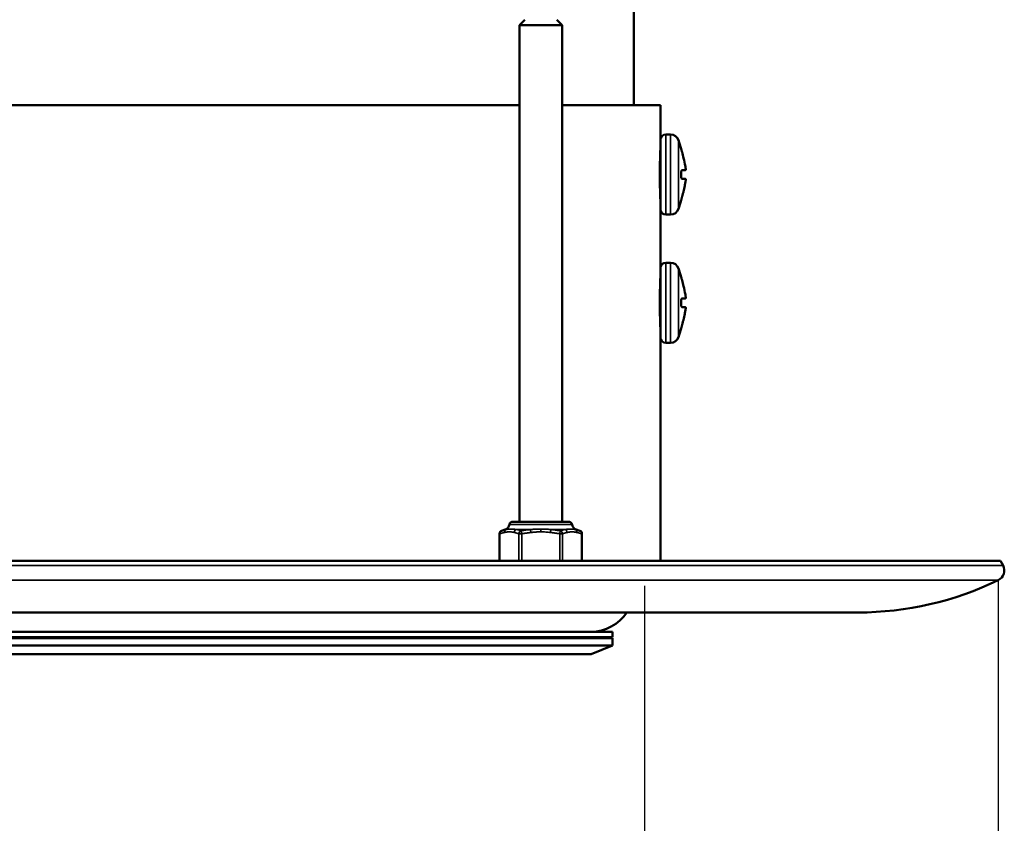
# Model space of a CAD drawing. Header units: millimetres. Extents: x 38 to 2514, y 38 to 1622.
# Tile 120 of 256: x 1075 to 1167, y 646 to 721. Entities that reach past the tile are written whole.
import ezdxf

# ---------------------------------------------------------------- set-up
doc = ezdxf.new("R2010")
doc.units = ezdxf.units.MM
doc.header["$LTSCALE"] = 7.692308
for name, color, linetype, lineweight in [('Dimension (ISO)', 7, 'Continuous', 25), ('Visible (ISO)', 7, 'Continuous', 50), ('Visible Narrow (ISO)', 7, 'Continuous', 35)]:
    doc.layers.add(name, color=color, linetype=linetype, lineweight=lineweight)
doc.styles.add('Note Text (ANSI)', font='tahoma.ttf')
doc.dimstyles.new('Default (ISO)', dxfattribs={"dimscale": 7.692308, "dimtxt": 1, "dimasz": 2.5, "dimexe": 3.175, "dimexo": 0, "dimgap": 0.762, "dimtad": 1, "dimrnd": 1e-08, "dimzin": 0, "dimdsep": 46, "dimtxsty": 'Note Text (ANSI)', "dimcen": 0.09, "dimdle": 10, "dimclrd": 1, "dimclre": 1, "dimclrt": 1, "dimazin": 0, "dimtfac": 3.5052, "dimtmove": 0, "dimatfit": 3, "dimfxl": 1, "dimtolj": 1, "dimtzin": 0, "dimlwd": -1, "dimlwe": -1, "dimarcsym": 0})

# ---------------------------------------------------------------- blocks, each defined once
blk = doc.blocks.new('*D4')
at = {"layer": 'Defpoints', "color": 0, "transparency": 16777216}
for p in [(1016.115, 667.993), (1133.115, 667.993), (1133.115, 598.409)]:
    blk.add_point(p, dxfattribs=at)
at = {"layer": 'Dimension (ISO)', "color": 1, "transparency": 16777216}
for p, q in [((1016.115, 667.993), (1016.115, 573.986)), ((1133.115, 667.993), (1133.115, 573.986)), ((1035.346, 598.409), (1113.885, 598.409))]:
    blk.add_line(p, q, dxfattribs=at)
for points in [[(1035.346, 601.615), (1035.346, 595.204), (1016.115, 598.409)], [(1113.885, 601.615), (1113.885, 595.204), (1133.115, 598.409)]]:
    blk.add_solid(points, dxfattribs=at)
at = {"layer": 'Dimension (ISO)', "color": 1, "transparency": 16777216, "insert": (1024.38, 614.334), "char_height": 7.69231, "attachment_point": 1, "style": 'Note Text (ANSI)'}
blk.add_mtext('\\A1;117.00 mm [4.606 in]', dxfattribs=at)
blk = doc.blocks.new('*D11')
at = {"layer": 'Defpoints', "color": 0, "transparency": 16777216}
for p in [(982.975, 668.524), (1166.256, 668.524), (1166.256, 547.189)]:
    blk.add_point(p, dxfattribs=at)
at = {"layer": 'Dimension (ISO)', "color": 1, "transparency": 16777216}
for p, q in [((982.975, 668.524), (982.975, 522.766)), ((1166.256, 668.524), (1166.256, 522.766)), ((1002.206, 547.189), (1147.025, 547.189))]:
    blk.add_line(p, q, dxfattribs=at)
for points in [[(1002.206, 550.394), (1002.206, 543.984), (982.975, 547.189)], [(1147.025, 550.394), (1147.025, 543.984), (1166.256, 547.189)]]:
    blk.add_solid(points, dxfattribs=at)
at = {"layer": 'Dimension (ISO)', "color": 1, "transparency": 16777216, "insert": (1024.38, 563.114), "char_height": 7.69231, "attachment_point": 1, "style": 'Note Text (ANSI)'}
blk.add_mtext('\\A1;183.28 mm [7.216 in]', dxfattribs=at)

msp = doc.modelspace()

# ---------------------------------------------------------------- linework, layer by layer
at = {"layer": 'Visible (ISO)'}
for p, q in [((1132.1154, 712.9927), (1132.1154, 757.0427)), ((1121.9058, 720.9927), (1121.4058, 720.4927)), ((1121.4058, 720.4927), (1125.4058, 720.4927)), ((1121.4058, 720.4927), (1121.4058, 673.9927)), ((1124.9058, 720.9927), (1125.4058, 720.4927)), ((1125.4058, 720.4927), (1125.4058, 673.9927)), ((1027.825, 712.9927), (1121.4058, 712.9927)), ((1125.4058, 712.9927), (1134.6154, 712.9927)), ((1134.6154, 709.7427), (1134.6154, 712.9927)), ((1135.1154, 710.2427), (1135.5519, 710.2427)), ((1134.6154, 709.7427), (1134.6154, 703.2427)), ((1134.6154, 708.4927), (1134.5966, 708.4927)), ((1136.5648, 708.8927), (1136.566, 708.8927)), ((1134.6154, 706.4927), (1134.5633, 706.4927)), ((1136.9581, 706.8927), (1136.6303, 706.8927)), ((1136.6303, 706.0927), (1136.9581, 706.0927)), ((1134.6154, 704.4927), (1134.5966, 704.4927)), ((1136.566, 704.0927), (1136.5648, 704.0927)), ((1134.6154, 697.7427), (1134.6154, 703.2427)), ((1135.1154, 702.7427), (1135.5519, 702.7427)), ((1135.1154, 698.2427), (1135.5519, 698.2427)), ((1134.6154, 697.7427), (1134.6154, 691.2427)), ((1134.6154, 696.4927), (1134.5966, 696.4927)), ((1136.5648, 696.8927), (1136.566, 696.8927)), ((1134.6154, 694.4927), (1134.5633, 694.4927)), ((1136.9581, 694.8927), (1136.6303, 694.8927)), ((1136.6303, 694.0927), (1136.9581, 694.0927)), ((1134.6154, 692.4927), (1134.5966, 692.4927)), ((1136.566, 692.0927), (1136.5648, 692.0927)), ((1134.6154, 670.3177), (1134.6154, 691.2427)), ((1135.1154, 690.7427), (1135.5519, 690.7427)), ((1120.0832, 673.2625), (1119.7421, 673.1401)), ((1126.0412, 673.9927), (1120.7703, 673.9927)), ((1126.7283, 673.2625), (1127.0694, 673.1401)), ((1119.5435, 672.8577), (1119.5435, 670.3177)), ((1127.268, 672.8577), (1127.268, 670.3177)), ((1166.4746, 670.3177), (982.7561, 670.3177)), ((1166.4746, 670.3177), (1166.7009, 669.8913)), ((996.1154, 665.4927), (1153.1154, 665.4927)), ((1130.1154, 663.6927), (1019.1154, 663.6927)), ((1130.1154, 663.1927), (1019.1154, 663.1927)), ((1019.1154, 663.0927), (1130.1154, 663.0927)), ((1076.1154, 663.0927), (1076.1154, 663.1927)), ((1119.1154, 663.1927), (1119.1154, 663.0927)), ((1123.1154, 663.0927), (1123.1154, 663.1927)), ((1126.1154, 663.0927), (1126.1154, 663.1927)), ((1130.1154, 663.1927), (1130.1154, 663.6927)), ((1130.1154, 663.0927), (1130.1154, 662.3927)), ((1019.1154, 662.3927), (1130.1154, 662.3927)), ((1128.1154, 661.5927), (1130.1154, 662.3927)), ((1021.1154, 661.5927), (1128.1154, 661.5927))]:
    msp.add_line(p, q, dxfattribs=at)
for centre, radius, start, end in [((1135.1154, 709.7427), 0.5, 90, 180), ((1135.5519, 709.4427), 0.8, 18.851825, 90), ((1117.3819, 703.2388), 20, 16.421234, 18.851825), ((1128.3362, 706.4927), 8.218, 359.302784, 0.697216), ((1117.3819, 709.7467), 20, 341.148175, 343.578766), ((1135.1154, 703.2427), 0.5, 180, 270), ((1135.5519, 703.5427), 0.8, 270, 341.148175), ((1135.1154, 697.7427), 0.5, 90, 180), ((1135.5519, 697.4427), 0.8, 18.851825, 90), ((1117.3819, 691.2388), 20, 16.421234, 18.851825), ((1128.3362, 694.4927), 8.218, 359.302784, 0.697216), ((1117.3819, 697.7467), 20, 341.148175, 343.578766), ((1135.1154, 691.2427), 0.5, 180, 270), ((1135.5519, 691.5427), 0.8, 270, 341.148175), ((1119.8435, 672.8577), 0.3, 109.749998, 180), ((1119.8805, 673.8273), 0.6, 289.75, 351.402711), ((1120.7703, 673.6927), 0.3, 90, 171.402711), ((1126.0412, 673.6927), 0.3, 8.597289, 90), ((1126.931, 673.8273), 0.6, 188.597289, 250.25), ((1126.968, 672.8577), 0.3, 0, 70.250002), ((1165.8176, 669.4225), 1, 295.976778, 27.952887), ((1153.1154, 695.4927), 30, 270, 295.976778), ((1128.1154, 667.6927), 4, 270, 326.632987)]:
    msp.add_arc(centre, radius, start, end, dxfattribs=at)
for points, knots in [([(1134.5633, 706.4927), (1134.5633, 706.8067), (1134.566, 707.1415), (1134.5758, 707.7574), (1134.5828, 708.0385), (1134.5959, 708.4824), (1134.6028, 708.6748), (1134.6127, 708.93), (1134.6154, 708.9927), (1134.6154, 708.9927)], [-0.75346694, -0.75346694, -0.75346694, -0.75346694, -0.65928357, -0.65928357, -0.56510019, -0.56510019, -0.47091683, -0.47091683, -0.37673347, -0.37673347, -0.37673347, -0.37673347]), ([(1136.5648, 708.8927), (1136.5646, 708.8927), (1136.5646, 708.8914), (1136.565, 708.8887), (1136.5651, 708.8881), (1136.5652, 708.8875), (1136.5654, 708.8868), (1136.566, 708.8829), (1136.5672, 708.877), (1136.5689, 708.8693), (1136.5701, 708.8639), (1136.5715, 708.8574), (1136.5732, 708.8502), (1136.5739, 708.8473), (1136.5746, 708.8442), (1136.5753, 708.8411), (1136.5779, 708.83), (1136.5809, 708.8174), (1136.5843, 708.8035), (1136.5875, 708.7902), (1136.5911, 708.7759), (1136.595, 708.7606), (1136.5992, 708.7436), (1136.6039, 708.7255), (1136.6088, 708.7066), (1136.6134, 708.6887), (1136.6183, 708.67), (1136.6234, 708.6509), (1136.6285, 708.6318), (1136.6338, 708.6123), (1136.6392, 708.5927)], [0, 0, 0, 0, 0.1029638, 0.1029638, 0.1029638, 0.125, 0.125, 0.125, 0.25, 0.25, 0.25, 0.3394231, 0.3394231, 0.3394231, 0.375, 0.375, 0.375, 0.5, 0.5, 0.5, 0.6184514, 0.6184514, 0.6184514, 0.75, 0.75, 0.75, 0.875, 0.875, 0.875, 1, 1, 1, 1]), ([(1136.6392, 708.5927), (1136.6897, 708.4089), (1136.737, 708.2255), (1136.8443, 707.7808), (1136.9011, 707.5209), (1136.9527, 707.2397), (1136.957, 707.2162), (1136.9611, 707.1927)], [-5.52238549, -5.52238549, -5.52238549, -5.52238549, -5.46848592, -5.46848592, -5.39104367, -5.39104367, -5.38397138, -5.38397138, -5.38397138, -5.38397138]), ([(1134.6154, 706.4927), (1134.6099, 706.5797), (1134.6044, 706.6661), (1134.5934, 706.8376), (1134.5879, 706.9224), (1134.5775, 707.08), (1134.5726, 707.1529), (1134.5677, 707.2242)], [-0.31501891, -0.31501891, -0.31501891, -0.31501891, -0.28901803, -0.28901803, -0.263052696, -0.263052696, -0.239991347, -0.239991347, -0.239991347, -0.239991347]), ([(1136.9611, 707.1927), (1136.9631, 707.1814), (1136.965, 707.1701), (1136.9668, 707.1588), (1136.9686, 707.1475), (1136.9703, 707.1364), (1136.9719, 707.1253), (1136.9734, 707.1142), (1136.9748, 707.1032), (1136.9761, 707.0923), (1136.9774, 707.0814), (1136.9786, 707.0706), (1136.9796, 707.0599), (1136.9806, 707.0492), (1136.9814, 707.0386), (1136.982, 707.0282), (1136.9826, 707.0177), (1136.9831, 707.0075), (1136.9833, 706.9975), (1136.9834, 706.9876), (1136.9834, 706.978), (1136.983, 706.9687), (1136.9828, 706.9615), (1136.9823, 706.9545), (1136.9817, 706.9479), (1136.9815, 706.9462), (1136.9814, 706.9445), (1136.9812, 706.9428), (1136.9804, 706.9361), (1136.9794, 706.93), (1136.9782, 706.9245), (1136.978, 706.9234), (1136.9778, 706.9224), (1136.9775, 706.9214), (1136.9761, 706.9151), (1136.9743, 706.9098), (1136.9723, 706.9055), (1136.9703, 706.9013), (1136.9681, 706.8981), (1136.9657, 706.8959), (1136.9634, 706.8938), (1136.9608, 706.8927), (1136.9581, 706.8927)], [0, 0, 0, 0, 0.0833333, 0.0833333, 0.0833333, 0.1666667, 0.1666667, 0.1666667, 0.25, 0.25, 0.25, 0.3333333, 0.3333333, 0.3333333, 0.4166667, 0.4166667, 0.4166667, 0.5, 0.5, 0.5, 0.5833333, 0.5833333, 0.5833333, 0.6492039, 0.6492039, 0.6492039, 0.6666667, 0.6666667, 0.6666667, 0.7365173, 0.7365173, 0.7365173, 0.75, 0.75, 0.75, 0.8333333, 0.8333333, 0.8333333, 0.9166667, 0.9166667, 0.9166667, 1, 1, 1, 1]), ([(1134.6154, 703.9927), (1134.6154, 703.9927), (1134.6127, 704.0555), (1134.6028, 704.3106), (1134.5959, 704.503), (1134.5828, 704.9469), (1134.5758, 705.228), (1134.566, 705.8439), (1134.5633, 706.1788), (1134.5633, 706.4927)], [0.37673347, 0.37673347, 0.37673347, 0.37673347, 0.47091683, 0.47091683, 0.56510019, 0.56510019, 0.65928357, 0.65928357, 0.75346694, 0.75346694, 0.75346694, 0.75346694]), ([(1136.5536, 706.3927), (1136.5534, 706.3766), (1136.5536, 706.3606), (1136.554, 706.3449), (1136.5541, 706.341), (1136.5543, 706.3371), (1136.5544, 706.3333), (1136.5552, 706.3138), (1136.5565, 706.2949), (1136.5583, 706.2766), (1136.5595, 706.2639), (1136.561, 706.2515), (1136.5627, 706.2397), (1136.5634, 706.2345), (1136.5642, 706.2294), (1136.5651, 706.2244), (1136.5678, 706.2081), (1136.5709, 706.1929), (1136.5744, 706.1792), (1136.5777, 706.1662), (1136.5814, 706.1544), (1136.5854, 706.1441), (1136.5897, 706.1326), (1136.5945, 706.1229), (1136.5995, 706.1152), (1136.6042, 706.1078), (1136.6092, 706.1022), (1136.6144, 706.0984), (1136.6196, 706.0946), (1136.6249, 706.0927), (1136.6303, 706.0927)], [0, 0, 0, 0, 0.1003273, 0.1003273, 0.1003273, 0.125, 0.125, 0.125, 0.25, 0.25, 0.25, 0.3369344, 0.3369344, 0.3369344, 0.375, 0.375, 0.375, 0.5, 0.5, 0.5, 0.6183795, 0.6183795, 0.6183795, 0.75, 0.75, 0.75, 0.875, 0.875, 0.875, 1, 1, 1, 1]), ([(1136.6303, 706.8927), (1136.6252, 706.8927), (1136.6202, 706.891), (1136.6153, 706.8877), (1136.6098, 706.8839), (1136.6045, 706.878), (1136.5994, 706.8702), (1136.5947, 706.8628), (1136.5901, 706.8536), (1136.5859, 706.8428), (1136.582, 706.8328), (1136.5783, 706.8213), (1136.575, 706.8086), (1136.5712, 706.7941), (1136.5679, 706.7781), (1136.565, 706.7607), (1136.5631, 706.749), (1136.5614, 706.7367), (1136.5599, 706.724), (1136.5593, 706.7189), (1136.5588, 706.7138), (1136.5583, 706.7086), (1136.5565, 706.6904), (1136.5552, 706.6715), (1136.5544, 706.652), (1136.5538, 706.6363), (1136.5535, 706.6203), (1136.5535, 706.6042), (1136.5535, 706.6004), (1136.5536, 706.5965), (1136.5536, 706.5927)], [0, 0, 0, 0, 0.117512, 0.117512, 0.117512, 0.25, 0.25, 0.25, 0.375, 0.375, 0.375, 0.4920693, 0.4920693, 0.4920693, 0.625, 0.625, 0.625, 0.7143769, 0.7143769, 0.7143769, 0.75, 0.75, 0.75, 0.875, 0.875, 0.875, 0.9760991, 0.9760991, 0.9760991, 1, 1, 1, 1]), ([(1136.9581, 706.0927), (1136.9607, 706.0927), (1136.9632, 706.0917), (1136.9678, 706.0877), (1136.97, 706.0847), (1136.9738, 706.0768), (1136.9756, 706.0718), (1136.9784, 706.0606), (1136.9796, 706.0546), (1136.9806, 706.0471), (1136.9807, 706.0462), (1136.9816, 706.0396), (1136.9821, 706.0334), (1136.9827, 706.0246), (1136.9828, 706.0222), (1136.9833, 706.0106), (1136.9834, 706.0009), (1136.9832, 705.9807), (1136.9828, 705.9703), (1136.9816, 705.949), (1136.9807, 705.9381), (1136.9787, 705.9162), (1136.9776, 705.9051), (1136.9749, 705.883), (1136.9735, 705.8719), (1136.9704, 705.8495), (1136.9687, 705.8383), (1136.9651, 705.8156), (1136.9631, 705.8041), (1136.9611, 705.7927)], [0, 0, 0, 0, 0.0833333, 0.0833333, 0.1666667, 0.1666667, 0.25, 0.25, 0.3237811, 0.3237811, 0.3333333, 0.3333333, 0.3946266, 0.3946266, 0.4166667, 0.4166667, 0.5, 0.5, 0.5833333, 0.5833333, 0.6666667, 0.6666667, 0.75, 0.75, 0.8333333, 0.8333333, 0.9166667, 0.9166667, 1, 1, 1, 1]), ([(1136.6392, 704.3927), (1136.6341, 704.3743), (1136.6292, 704.3559), (1136.6243, 704.3378), (1136.6189, 704.3175), (1136.6137, 704.2976), (1136.6087, 704.2786), (1136.6041, 704.2606), (1136.5996, 704.2433), (1136.5955, 704.2271), (1136.5917, 704.2118), (1136.5881, 704.1975), (1136.5849, 704.1843), (1136.5812, 704.1694), (1136.578, 704.1559), (1136.5752, 704.1441), (1136.5733, 704.136), (1136.5717, 704.1287), (1136.5703, 704.1224), (1136.5698, 704.1201), (1136.5693, 704.118), (1136.5689, 704.116), (1136.5672, 704.1084), (1136.566, 704.1025), (1136.5654, 704.0986), (1136.5648, 704.0954), (1136.5646, 704.0934), (1136.5647, 704.0929), (1136.5647, 704.0928), (1136.5648, 704.0927), (1136.5648, 704.0927)], [0, 0, 0, 0, 0.1175637, 0.1175637, 0.1175637, 0.25, 0.25, 0.25, 0.375, 0.375, 0.375, 0.4921448, 0.4921448, 0.4921448, 0.625, 0.625, 0.625, 0.7171577, 0.7171577, 0.7171577, 0.75, 0.75, 0.75, 0.875, 0.875, 0.875, 0.9787011, 0.9787011, 0.9787011, 1, 1, 1, 1]), ([(1134.5633, 694.4927), (1134.5633, 694.8067), (1134.566, 695.1415), (1134.5758, 695.7574), (1134.5828, 696.0385), (1134.5959, 696.4824), (1134.6028, 696.6748), (1134.6127, 696.93), (1134.6154, 696.9927), (1134.6154, 696.9927)], [-0.75346694, -0.75346694, -0.75346694, -0.75346694, -0.65928357, -0.65928357, -0.56510019, -0.56510019, -0.47091683, -0.47091683, -0.37673347, -0.37673347, -0.37673347, -0.37673347]), ([(1136.5648, 696.8927), (1136.5646, 696.8927), (1136.5646, 696.8914), (1136.565, 696.8887), (1136.5651, 696.8881), (1136.5652, 696.8875), (1136.5654, 696.8868), (1136.566, 696.8829), (1136.5672, 696.877), (1136.5689, 696.8693), (1136.5701, 696.8639), (1136.5715, 696.8574), (1136.5732, 696.8502), (1136.5739, 696.8473), (1136.5746, 696.8442), (1136.5753, 696.8411), (1136.5779, 696.83), (1136.5809, 696.8174), (1136.5843, 696.8035), (1136.5875, 696.7902), (1136.5911, 696.7759), (1136.595, 696.7606), (1136.5992, 696.7436), (1136.6039, 696.7255), (1136.6088, 696.7066), (1136.6134, 696.6887), (1136.6183, 696.67), (1136.6234, 696.6509), (1136.6285, 696.6318), (1136.6338, 696.6123), (1136.6392, 696.5927)], [0, 0, 0, 0, 0.1029638, 0.1029638, 0.1029638, 0.125, 0.125, 0.125, 0.25, 0.25, 0.25, 0.3394231, 0.3394231, 0.3394231, 0.375, 0.375, 0.375, 0.5, 0.5, 0.5, 0.6184514, 0.6184514, 0.6184514, 0.75, 0.75, 0.75, 0.875, 0.875, 0.875, 1, 1, 1, 1]), ([(1136.6392, 696.5927), (1136.6897, 696.4089), (1136.737, 696.2255), (1136.8443, 695.7808), (1136.9011, 695.5209), (1136.9527, 695.2397), (1136.957, 695.2162), (1136.9611, 695.1927)], [-5.52238549, -5.52238549, -5.52238549, -5.52238549, -5.46848592, -5.46848592, -5.39104367, -5.39104367, -5.38397138, -5.38397138, -5.38397138, -5.38397138]), ([(1134.6154, 694.4927), (1134.6099, 694.5797), (1134.6044, 694.6661), (1134.5934, 694.8376), (1134.5879, 694.9224), (1134.5775, 695.08), (1134.5726, 695.1529), (1134.5677, 695.2242)], [-0.31501891, -0.31501891, -0.31501891, -0.31501891, -0.28901803, -0.28901803, -0.263052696, -0.263052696, -0.239991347, -0.239991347, -0.239991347, -0.239991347]), ([(1134.6154, 691.9927), (1134.6154, 691.9927), (1134.6127, 692.0555), (1134.6028, 692.3106), (1134.5959, 692.503), (1134.5828, 692.9469), (1134.5758, 693.228), (1134.566, 693.8439), (1134.5633, 694.1788), (1134.5633, 694.4927)], [0.37673347, 0.37673347, 0.37673347, 0.37673347, 0.47091683, 0.47091683, 0.56510019, 0.56510019, 0.65928357, 0.65928357, 0.75346694, 0.75346694, 0.75346694, 0.75346694]), ([(1136.5536, 694.3927), (1136.5534, 694.3766), (1136.5536, 694.3606), (1136.554, 694.3449), (1136.5541, 694.341), (1136.5543, 694.3371), (1136.5544, 694.3333), (1136.5552, 694.3138), (1136.5565, 694.2949), (1136.5583, 694.2766), (1136.5595, 694.2639), (1136.561, 694.2515), (1136.5627, 694.2397), (1136.5634, 694.2345), (1136.5642, 694.2294), (1136.5651, 694.2244), (1136.5678, 694.2081), (1136.5709, 694.1929), (1136.5744, 694.1792), (1136.5777, 694.1662), (1136.5814, 694.1544), (1136.5854, 694.1441), (1136.5897, 694.1326), (1136.5945, 694.1229), (1136.5995, 694.1152), (1136.6042, 694.1078), (1136.6092, 694.1022), (1136.6144, 694.0984), (1136.6196, 694.0946), (1136.6249, 694.0927), (1136.6303, 694.0927)], [0, 0, 0, 0, 0.1003273, 0.1003273, 0.1003273, 0.125, 0.125, 0.125, 0.25, 0.25, 0.25, 0.3369344, 0.3369344, 0.3369344, 0.375, 0.375, 0.375, 0.5, 0.5, 0.5, 0.6183795, 0.6183795, 0.6183795, 0.75, 0.75, 0.75, 0.875, 0.875, 0.875, 1, 1, 1, 1]), ([(1136.6303, 694.8927), (1136.6252, 694.8927), (1136.6202, 694.891), (1136.6153, 694.8877), (1136.6098, 694.8839), (1136.6045, 694.878), (1136.5994, 694.8702), (1136.5947, 694.8628), (1136.5901, 694.8536), (1136.5859, 694.8428), (1136.582, 694.8328), (1136.5783, 694.8213), (1136.575, 694.8086), (1136.5712, 694.7941), (1136.5679, 694.7781), (1136.565, 694.7607), (1136.5631, 694.749), (1136.5614, 694.7367), (1136.5599, 694.724), (1136.5593, 694.7189), (1136.5588, 694.7138), (1136.5583, 694.7086), (1136.5565, 694.6904), (1136.5552, 694.6715), (1136.5544, 694.652), (1136.5538, 694.6363), (1136.5535, 694.6203), (1136.5535, 694.6042), (1136.5535, 694.6004), (1136.5536, 694.5965), (1136.5536, 694.5927)], [0, 0, 0, 0, 0.117512, 0.117512, 0.117512, 0.25, 0.25, 0.25, 0.375, 0.375, 0.375, 0.4920693, 0.4920693, 0.4920693, 0.625, 0.625, 0.625, 0.7143769, 0.7143769, 0.7143769, 0.75, 0.75, 0.75, 0.875, 0.875, 0.875, 0.9760991, 0.9760991, 0.9760991, 1, 1, 1, 1]), ([(1136.9611, 695.1927), (1136.9631, 695.1814), (1136.965, 695.1701), (1136.9668, 695.1588), (1136.9686, 695.1475), (1136.9703, 695.1364), (1136.9719, 695.1253), (1136.9734, 695.1142), (1136.9748, 695.1032), (1136.9761, 695.0923), (1136.9774, 695.0814), (1136.9786, 695.0706), (1136.9796, 695.0599), (1136.9806, 695.0492), (1136.9814, 695.0386), (1136.982, 695.0282), (1136.9826, 695.0177), (1136.9831, 695.0075), (1136.9833, 694.9975), (1136.9834, 694.9876), (1136.9834, 694.978), (1136.983, 694.9687), (1136.9828, 694.9615), (1136.9823, 694.9545), (1136.9817, 694.9479), (1136.9815, 694.9462), (1136.9814, 694.9445), (1136.9812, 694.9428), (1136.9804, 694.9361), (1136.9794, 694.93), (1136.9782, 694.9245), (1136.978, 694.9234), (1136.9778, 694.9224), (1136.9775, 694.9214), (1136.9761, 694.9151), (1136.9743, 694.9098), (1136.9723, 694.9055), (1136.9703, 694.9013), (1136.9681, 694.8981), (1136.9657, 694.8959), (1136.9634, 694.8938), (1136.9608, 694.8927), (1136.9581, 694.8927)], [0, 0, 0, 0, 0.0833333, 0.0833333, 0.0833333, 0.1666667, 0.1666667, 0.1666667, 0.25, 0.25, 0.25, 0.3333333, 0.3333333, 0.3333333, 0.4166667, 0.4166667, 0.4166667, 0.5, 0.5, 0.5, 0.5833333, 0.5833333, 0.5833333, 0.6492039, 0.6492039, 0.6492039, 0.6666667, 0.6666667, 0.6666667, 0.7365173, 0.7365173, 0.7365173, 0.75, 0.75, 0.75, 0.8333333, 0.8333333, 0.8333333, 0.9166667, 0.9166667, 0.9166667, 1, 1, 1, 1]), ([(1136.9581, 694.0927), (1136.9607, 694.0927), (1136.9632, 694.0917), (1136.9678, 694.0877), (1136.97, 694.0847), (1136.9738, 694.0768), (1136.9756, 694.0718), (1136.9784, 694.0606), (1136.9796, 694.0546), (1136.9806, 694.0471), (1136.9807, 694.0462), (1136.9816, 694.0396), (1136.9821, 694.0334), (1136.9827, 694.0246), (1136.9828, 694.0222), (1136.9833, 694.0106), (1136.9834, 694.0009), (1136.9832, 693.9807), (1136.9828, 693.9703), (1136.9816, 693.949), (1136.9807, 693.9381), (1136.9787, 693.9162), (1136.9776, 693.9051), (1136.9749, 693.883), (1136.9735, 693.8719), (1136.9704, 693.8495), (1136.9687, 693.8383), (1136.9651, 693.8156), (1136.9631, 693.8041), (1136.9611, 693.7927)], [0, 0, 0, 0, 0.0833333, 0.0833333, 0.1666667, 0.1666667, 0.25, 0.25, 0.3237811, 0.3237811, 0.3333333, 0.3333333, 0.3946266, 0.3946266, 0.4166667, 0.4166667, 0.5, 0.5, 0.5833333, 0.5833333, 0.6666667, 0.6666667, 0.75, 0.75, 0.8333333, 0.8333333, 0.9166667, 0.9166667, 1, 1, 1, 1]), ([(1136.6392, 692.3927), (1136.6341, 692.3743), (1136.6292, 692.3559), (1136.6243, 692.3378), (1136.6189, 692.3175), (1136.6137, 692.2976), (1136.6087, 692.2786), (1136.6041, 692.2606), (1136.5996, 692.2433), (1136.5955, 692.2271), (1136.5917, 692.2118), (1136.5881, 692.1975), (1136.5849, 692.1843), (1136.5812, 692.1694), (1136.578, 692.1559), (1136.5752, 692.1441), (1136.5733, 692.136), (1136.5717, 692.1287), (1136.5703, 692.1224), (1136.5698, 692.1201), (1136.5693, 692.118), (1136.5689, 692.116), (1136.5672, 692.1084), (1136.566, 692.1025), (1136.5654, 692.0986), (1136.5648, 692.0954), (1136.5646, 692.0934), (1136.5647, 692.0929), (1136.5647, 692.0928), (1136.5648, 692.0927), (1136.5648, 692.0927)], [0, 0, 0, 0, 0.1175637, 0.1175637, 0.1175637, 0.25, 0.25, 0.25, 0.375, 0.375, 0.375, 0.4921448, 0.4921448, 0.4921448, 0.625, 0.625, 0.625, 0.7171577, 0.7171577, 0.7171577, 0.75, 0.75, 0.75, 0.875, 0.875, 0.875, 0.9787011, 0.9787011, 0.9787011, 1, 1, 1, 1]), ([(1112.1623, 663.6927), (1112.2164, 663.6927), (1112.2691, 663.6928), (1112.3202, 663.6928), (1112.3713, 663.6928), (1112.4208, 663.6928), (1112.4684, 663.6928)], [0, 0, 0, 0, 0.5, 0.5, 0.5, 1, 1, 1, 1]), ([(1112.4684, 663.6928), (1112.5156, 663.6928), (1112.561, 663.6928), (1112.6041, 663.6928), (1112.6472, 663.6928), (1112.6881, 663.6927), (1112.7268, 663.6927)], [0, 0, 0, 0, 0.5, 0.5, 0.5, 0.99978022, 0.99978022, 0.99978022, 0.99978022])]:
    msp.add_open_spline(points, degree=3, knots=knots, dxfattribs=at)
for points in [[(1136.9611, 705.7927), (1136.9514, 705.7376), (1136.9315, 705.6304), (1136.9015, 705.4799), (1136.8713, 705.3363), (1136.8408, 705.1979), (1136.8097, 705.0622), (1136.7777, 704.9279), (1136.7445, 704.7933), (1136.7103, 704.6587), (1136.6751, 704.5248), (1136.6512, 704.4366), (1136.6392, 704.3927)], [(1136.9611, 693.7927), (1136.9514, 693.7376), (1136.9315, 693.6304), (1136.9015, 693.4799), (1136.8713, 693.3363), (1136.8408, 693.1979), (1136.8097, 693.0622), (1136.7777, 692.9279), (1136.7445, 692.7933), (1136.7103, 692.6587), (1136.6751, 692.5248), (1136.6512, 692.4366), (1136.6392, 692.3927)]]:
    msp.add_open_spline(points, degree=3, dxfattribs=at)
at = {"layer": 'Visible Narrow (ISO)'}
for p, q in [((1135.1154, 710.2427), (1135.1154, 702.7427)), ((1135.5519, 710.2427), (1135.5519, 702.7427)), ((1136.309, 709.7012), (1136.309, 703.2842)), ((1135.1154, 698.2427), (1135.1154, 690.7427)), ((1135.5519, 698.2427), (1135.5519, 690.7427)), ((1136.309, 697.7012), (1136.309, 691.2842)), ((1120.0832, 673.2625), (1120.1721, 673.2625)), ((1120.4737, 673.7376), (1126.3378, 673.7376)), ((1121.1279, 673.2625), (1122.4499, 673.2625)), ((1121.5739, 673.1401), (1121.6246, 672.8577)), ((1122.4499, 673.2625), (1122.4791, 672.9802)), ((1123.4262, 673.3039), (1123.4058, 673.304)), ((1123.4058, 673.304), (1123.4058, 673.0423)), ((1124.3616, 673.2625), (1124.3324, 672.9802)), ((1124.3616, 673.2625), (1125.6836, 673.2625)), ((1125.2376, 673.1401), (1125.1869, 672.8577)), ((1126.6394, 673.2625), (1126.7283, 673.2625)), ((1119.5435, 672.8577), (1119.5837, 672.8577)), ((1119.5837, 672.8577), (1119.5837, 670.3177)), ((1121.3648, 672.8577), (1121.6246, 672.8577)), ((1121.3648, 672.8577), (1121.3648, 670.3177)), ((1121.6246, 672.8577), (1121.6246, 670.3177)), ((1125.1869, 672.8577), (1125.4467, 672.8577)), ((1125.1869, 672.8577), (1125.1869, 670.3177)), ((1125.4467, 672.8577), (1125.4467, 670.3177)), ((1127.2278, 672.8577), (1127.268, 672.8577)), ((1127.2278, 672.8577), (1127.2278, 670.3177)), ((1166.7009, 669.8913), (982.5299, 669.8913)), ((1166.2556, 668.5236), (982.9752, 668.5236))]:
    msp.add_line(p, q, dxfattribs=at)
for centre, major_axis, ratio, start_param, end_param in [((1119.8435, 672.8577), (-0.1014, 0.2824), 0.8523993, 0, 1.2738051), ((1120.2707, 672.9802), (-0.0607, 0.2938), 0.8614426, 0.153458, 1.3946887), ((1121.1974, 672.9802), (0.0607, 0.2938), 0.8614426, 0.5056733, 1.746904), ((1121.6246, 672.8577), (0.1014, 0.2824), 0.8523993, 0.5939824, 1.8677875), ((1125.1869, 672.8577), (-0.1014, 0.2824), 0.8523993, 4.4153978, 5.6892029), ((1125.6141, 672.9802), (-0.0607, 0.2938), 0.8614426, 4.5362813, 5.777512), ((1126.5408, 672.9802), (0.0607, 0.2938), 0.8614426, 4.8884966, 6.1297273), ((1126.968, 672.8577), (0.1014, 0.2824), 0.8523993, 5.0093802, 6.2831854)]:
    msp.add_ellipse(centre, major_axis=major_axis, ratio=ratio, start_param=start_param, end_param=end_param, dxfattribs=at)
for points, knots in [([(1120.1721, 673.2625), (1120.1399, 673.256), (1120.1074, 673.2487), (1120.075, 673.2409), (1120.0617, 673.2377), (1120.0485, 673.2344), (1120.0353, 673.231), (1120.0117, 673.2249), (1119.9882, 673.2185), (1119.9642, 673.2117), (1119.9421, 673.2054), (1119.9196, 673.1988), (1119.8964, 673.1916), (1119.8625, 673.1812), (1119.827, 673.1696), (1119.7902, 673.157), (1119.7744, 673.1516), (1119.7584, 673.1459), (1119.7421, 673.1401)], [0, 0, 0, 0, 0.23660454, 0.23660454, 0.23660454, 0.33333333, 0.33333333, 0.33333333, 0.50646934, 0.50646934, 0.50646934, 0.66666667, 0.66666667, 0.66666667, 0.89995691, 0.89995691, 0.89995691, 0.99999998, 0.99999998, 0.99999998, 0.99999998]), ([(1121.1279, 673.2625), (1121.0887, 673.2671), (1121.0514, 673.2716), (1121.0159, 673.2756), (1120.9863, 673.279), (1120.9579, 673.2821), (1120.9308, 673.2849), (1120.9254, 673.2854), (1120.9201, 673.286), (1120.9148, 673.2865), (1120.8878, 673.2892), (1120.8621, 673.2916), (1120.8376, 673.2936), (1120.8331, 673.294), (1120.8287, 673.2943), (1120.8243, 673.2947), (1120.7959, 673.2969), (1120.7693, 673.2987), (1120.7446, 673.3), (1120.7232, 673.3012), (1120.7031, 673.3021), (1120.6842, 673.3027), (1120.6811, 673.3028), (1120.6781, 673.3029), (1120.6751, 673.303), (1120.6574, 673.3035), (1120.6408, 673.3038), (1120.6248, 673.3039), (1120.6212, 673.3039), (1120.6176, 673.3039), (1120.6141, 673.3039), (1120.5978, 673.304), (1120.5823, 673.3039), (1120.5673, 673.3036), (1120.5646, 673.3036), (1120.5619, 673.3035), (1120.5592, 673.3034), (1120.544, 673.3031), (1120.5293, 673.3026), (1120.5149, 673.302), (1120.5126, 673.3019), (1120.5104, 673.3018), (1120.5081, 673.3017), (1120.4915, 673.301), (1120.4751, 673.3), (1120.4589, 673.2989), (1120.4427, 673.2978), (1120.4267, 673.2965), (1120.4108, 673.2951), (1120.395, 673.2936), (1120.3793, 673.292), (1120.3639, 673.2903), (1120.3508, 673.2888), (1120.3379, 673.2873), (1120.325, 673.2856), (1120.3227, 673.2853), (1120.3204, 673.285), (1120.3181, 673.2847), (1120.3044, 673.283), (1120.2906, 673.281), (1120.2765, 673.279), (1120.275, 673.2788), (1120.2734, 673.2786), (1120.2719, 673.2783), (1120.2586, 673.2764), (1120.2451, 673.2743), (1120.2312, 673.2722), (1120.2286, 673.2718), (1120.2261, 673.2714), (1120.2236, 673.2709), (1120.2069, 673.2683), (1120.1897, 673.2655), (1120.1721, 673.2625)], [0, 0, 0, 0, 0.06666667, 0.06666667, 0.06666667, 0.12231434, 0.12231434, 0.12231434, 0.13333333, 0.13333333, 0.13333333, 0.18962536, 0.18962536, 0.18962536, 0.2, 0.2, 0.2, 0.26666667, 0.26666667, 0.26666667, 0.32406936, 0.32406936, 0.32406936, 0.33333333, 0.33333333, 0.33333333, 0.38770297, 0.38770297, 0.38770297, 0.4, 0.4, 0.4, 0.45646382, 0.45646382, 0.45646382, 0.46666667, 0.46666667, 0.46666667, 0.52437204, 0.52437204, 0.52437204, 0.53333333, 0.53333333, 0.53333333, 0.6, 0.6, 0.6, 0.66666667, 0.66666667, 0.66666667, 0.73333333, 0.73333333, 0.73333333, 0.78993551, 0.78993551, 0.78993551, 0.8, 0.8, 0.8, 0.86006323, 0.86006323, 0.86006323, 0.86666667, 0.86666667, 0.86666667, 0.9231002, 0.9231002, 0.9231002, 0.93333333, 0.93333333, 0.93333333, 0.99999999, 0.99999999, 0.99999999, 0.99999999]), ([(1121.5739, 673.1401), (1121.5448, 673.1501), (1121.5169, 673.1594), (1121.49, 673.168), (1121.4632, 673.1766), (1121.4375, 673.1845), (1121.4129, 673.1918), (1121.3882, 673.199), (1121.3648, 673.2057), (1121.3424, 673.2118), (1121.32, 673.2179), (1121.2988, 673.2235), (1121.2786, 673.2286), (1121.2585, 673.2337), (1121.2395, 673.2382), (1121.2216, 673.2424), (1121.2037, 673.2465), (1121.187, 673.2503), (1121.1714, 673.2536), (1121.1558, 673.2569), (1121.1413, 673.2599), (1121.1279, 673.2625)], [0, 0, 0, 0, 0.14285714, 0.14285714, 0.14285714, 0.28571429, 0.28571429, 0.28571429, 0.42857143, 0.42857143, 0.42857143, 0.57142857, 0.57142857, 0.57142857, 0.71428571, 0.71428571, 0.71428571, 0.85714286, 0.85714286, 0.85714286, 1, 1, 1, 1]), ([(1122.4499, 673.2625), (1122.3917, 673.2567), (1122.3359, 673.2506), (1122.2825, 673.2444), (1122.2291, 673.2382), (1122.1781, 673.2318), (1122.1294, 673.2255), (1122.0808, 673.2192), (1122.0345, 673.2128), (1121.9906, 673.2066), (1121.9466, 673.2003), (1121.905, 673.1941), (1121.8657, 673.1881), (1121.8264, 673.1821), (1121.7894, 673.1762), (1121.7547, 673.1706), (1121.72, 673.165), (1121.6876, 673.1596), (1121.6575, 673.1545), (1121.6273, 673.1494), (1121.5995, 673.1446), (1121.5739, 673.1401)], [0, 0, 0, 0, 0.1428571, 0.1428571, 0.1428571, 0.2857143, 0.2857143, 0.2857143, 0.4285714, 0.4285714, 0.4285714, 0.5714286, 0.5714286, 0.5714286, 0.7142857, 0.7142857, 0.7142857, 0.8571429, 0.8571429, 0.8571429, 1, 1, 1, 1]), ([(1123.4058, 673.304), (1123.3583, 673.304), (1123.311, 673.3036), (1123.2159, 673.3021), (1123.1683, 673.301), (1123.1117, 673.2993), (1123.1022, 673.299), (1123.0566, 673.2975), (1123.0208, 673.2961), (1122.9495, 673.293), (1122.914, 673.2913), (1122.8475, 673.2879), (1122.8166, 673.2862), (1122.737, 673.2816), (1122.6876, 673.2785), (1122.587, 673.2719), (1122.5359, 673.2685), (1122.4726, 673.2641), (1122.4613, 673.2633), (1122.4499, 673.2625)], [0, 0, 0, 0, 0.14984039, 0.14984039, 0.30246459, 0.30246459, 0.33333333, 0.33333333, 0.45112567, 0.45112567, 0.56756243, 0.56756243, 0.66666667, 0.66666667, 0.81796605, 0.81796605, 0.96756742, 0.96756742, 0.99999999, 0.99999999, 0.99999999, 0.99999999]), ([(1124.3616, 673.2625), (1124.3069, 673.2663), (1124.2528, 673.27), (1124.1755, 673.2751), (1124.1516, 673.2767), (1124.0857, 673.2808), (1124.0444, 673.2833), (1123.9701, 673.2875), (1123.9371, 673.2893), (1123.8625, 673.293), (1123.8207, 673.2949), (1123.742, 673.2979), (1123.7054, 673.2992), (1123.6122, 673.3018), (1123.5545, 673.3029), (1123.4722, 673.3037), (1123.4493, 673.3039), (1123.4262, 673.3039)], [0.00000014, 0.00000014, 0.00000014, 0.00000014, 0.1716995, 0.1716995, 0.25, 0.25, 0.38899375, 0.38899375, 0.5, 0.5, 0.63616839, 0.63616839, 0.75, 0.75, 0.91793949, 0.91793949, 0.98139882, 0.98139882, 0.98139882, 0.98139882]), ([(1125.2376, 673.1401), (1125.1793, 673.1503), (1125.1235, 673.1598), (1125.0701, 673.1685), (1125.0166, 673.1772), (1124.9655, 673.1852), (1124.9167, 673.1925), (1124.8679, 673.1999), (1124.8214, 673.2066), (1124.7773, 673.2127), (1124.7332, 673.2188), (1124.6914, 673.2243), (1124.652, 673.2294), (1124.6127, 673.2344), (1124.5756, 673.2389), (1124.541, 673.243), (1124.5063, 673.2471), (1124.474, 673.2507), (1124.4441, 673.2539), (1124.4142, 673.2572), (1124.3867, 673.26), (1124.3616, 673.2625)], [0, 0, 0, 0, 0.1428571, 0.1428571, 0.1428571, 0.2857143, 0.2857143, 0.2857143, 0.4285714, 0.4285714, 0.4285714, 0.5714286, 0.5714286, 0.5714286, 0.7142857, 0.7142857, 0.7142857, 0.8571429, 0.8571429, 0.8571429, 1, 1, 1, 1]), ([(1125.6836, 673.2625), (1125.6504, 673.256), (1125.6168, 673.2487), (1125.5833, 673.2408), (1125.5696, 673.2376), (1125.556, 673.2344), (1125.5424, 673.231), (1125.5179, 673.2249), (1125.4935, 673.2185), (1125.4686, 673.2117), (1125.4457, 673.2054), (1125.4223, 673.1988), (1125.3982, 673.1916), (1125.3629, 673.1812), (1125.3259, 673.1696), (1125.2875, 673.1569), (1125.2711, 673.1515), (1125.2545, 673.1459), (1125.2376, 673.1401)], [0, 0, 0, 0, 0.23713594, 0.23713594, 0.23713594, 0.33333333, 0.33333333, 0.33333333, 0.50677606, 0.50677606, 0.50677606, 0.66666667, 0.66666667, 0.66666667, 0.90039892, 0.90039892, 0.90039892, 0.99999998, 0.99999998, 0.99999998, 0.99999998]), ([(1126.6394, 673.2625), (1126.6245, 673.265), (1126.6097, 673.2675), (1126.5952, 673.2698), (1126.5832, 673.2717), (1126.5713, 673.2736), (1126.5594, 673.2754), (1126.5569, 673.2758), (1126.5545, 673.2761), (1126.552, 673.2765), (1126.5376, 673.2787), (1126.523, 673.2808), (1126.5083, 673.2827), (1126.4937, 673.2847), (1126.4789, 673.2866), (1126.4638, 673.2884), (1126.4488, 673.2902), (1126.4336, 673.2919), (1126.4182, 673.2934), (1126.4027, 673.2949), (1126.3872, 673.2963), (1126.3715, 673.2975), (1126.3567, 673.2987), (1126.3417, 673.2997), (1126.3264, 673.3006), (1126.3116, 673.3014), (1126.2964, 673.3021), (1126.2807, 673.3026), (1126.2781, 673.3027), (1126.2756, 673.3028), (1126.273, 673.3029), (1126.2587, 673.3033), (1126.2438, 673.3037), (1126.2282, 673.3038), (1126.2247, 673.3039), (1126.2211, 673.3039), (1126.2175, 673.3039), (1126.2016, 673.304), (1126.185, 673.3039), (1126.1672, 673.3037), (1126.1631, 673.3036), (1126.1589, 673.3035), (1126.1547, 673.3034), (1126.1323, 673.3029), (1126.1082, 673.3021), (1126.0824, 673.3008), (1126.0565, 673.2996), (1126.0289, 673.2978), (1125.9995, 673.2956), (1125.974, 673.2937), (1125.947, 673.2914), (1125.9187, 673.2886), (1125.9145, 673.2882), (1125.9103, 673.2878), (1125.906, 673.2874), (1125.8802, 673.2849), (1125.8531, 673.282), (1125.8249, 673.2789), (1125.817, 673.278), (1125.8091, 673.2771), (1125.8011, 673.2762), (1125.7749, 673.2732), (1125.7477, 673.2701), (1125.7193, 673.2667), (1125.7076, 673.2654), (1125.6957, 673.264), (1125.6836, 673.2625)], [0, 0, 0, 0, 0.06666667, 0.06666667, 0.06666667, 0.12180666, 0.12180666, 0.12180666, 0.13333333, 0.13333333, 0.13333333, 0.2, 0.2, 0.2, 0.26666667, 0.26666667, 0.26666667, 0.33333333, 0.33333333, 0.33333333, 0.4, 0.4, 0.4, 0.46276817, 0.46276817, 0.46276817, 0.52354494, 0.52354494, 0.52354494, 0.53333333, 0.53333333, 0.53333333, 0.58768376, 0.58768376, 0.58768376, 0.6, 0.6, 0.6, 0.65406285, 0.65406285, 0.65406285, 0.66666667, 0.66666667, 0.66666667, 0.73333333, 0.73333333, 0.73333333, 0.8, 0.8, 0.8, 0.8580812, 0.8580812, 0.8580812, 0.86666667, 0.86666667, 0.86666667, 0.91885861, 0.91885861, 0.91885861, 0.93333333, 0.93333333, 0.93333333, 0.98048823, 0.98048823, 0.98048823, 1, 1, 1, 1]), ([(1127.0694, 673.1401), (1127.0413, 673.1502), (1127.0143, 673.1595), (1126.9884, 673.1681), (1126.9626, 673.1767), (1126.9377, 673.1847), (1126.914, 673.192), (1126.8903, 673.1993), (1126.8676, 673.206), (1126.846, 673.2121), (1126.8244, 673.2182), (1126.8039, 673.2237), (1126.7845, 673.2288), (1126.7651, 673.2339), (1126.7468, 673.2384), (1126.7296, 673.2426), (1126.7123, 673.2467), (1126.6962, 673.2504), (1126.6812, 673.2537), (1126.6662, 673.257), (1126.6523, 673.2599), (1126.6394, 673.2625)], [0, 0, 0, 0, 0.1428571, 0.1428571, 0.1428571, 0.2857143, 0.2857143, 0.2857143, 0.4285714, 0.4285714, 0.4285714, 0.5714286, 0.5714286, 0.5714286, 0.7142857, 0.7142857, 0.7142857, 0.8571429, 0.8571429, 0.8571429, 1, 1, 1, 1]), ([(1120.0109, 672.9802), (1119.9817, 672.9742), (1119.952, 672.9675), (1119.9068, 672.9565), (1119.8912, 672.9526), (1119.8525, 672.9426), (1119.8293, 672.9363), (1119.7836, 672.9232), (1119.761, 672.9165), (1119.707, 672.8998), (1119.675, 672.8894), (1119.6228, 672.8716), (1119.6034, 672.8648), (1119.5837, 672.8577)], [0, 0, 0, 0, 0.21859711, 0.21859711, 0.33333333, 0.33333333, 0.5048926, 0.5048926, 0.66666667, 0.66666667, 0.878277, 0.878277, 0.99999998, 0.99999998, 0.99999998, 0.99999998]), ([(1121.3648, 672.8577), (1121.3369, 672.8677), (1121.3101, 672.877), (1121.2844, 672.8856), (1121.2587, 672.8942), (1121.234, 672.9021), (1121.2104, 672.9094), (1121.1869, 672.9167), (1121.1644, 672.9234), (1121.143, 672.9295), (1121.1216, 672.9356), (1121.1012, 672.9412), (1121.0819, 672.9462), (1121.0627, 672.9513), (1121.0445, 672.9559), (1121.0274, 672.96), (1121.0102, 672.9642), (1120.9942, 672.9679), (1120.9792, 672.9712), (1120.9643, 672.9746), (1120.9504, 672.9776), (1120.9376, 672.9802)], [0, 0, 0, 0, 0.14285714, 0.14285714, 0.14285714, 0.28571429, 0.28571429, 0.28571429, 0.42857143, 0.42857143, 0.42857143, 0.57142857, 0.57142857, 0.57142857, 0.71428571, 0.71428571, 0.71428571, 0.85714286, 0.85714286, 0.85714286, 1, 1, 1, 1]), ([(1122.4791, 672.9802), (1122.4225, 672.9743), (1122.3682, 672.9683), (1122.3162, 672.962), (1122.2643, 672.9558), (1122.2146, 672.9495), (1122.1672, 672.9432), (1122.1198, 672.9368), (1122.0747, 672.9305), (1122.0318, 672.9242), (1121.9889, 672.9179), (1121.9483, 672.9118), (1121.9099, 672.9058), (1121.8715, 672.8997), (1121.8354, 672.8939), (1121.8015, 672.8883), (1121.7675, 672.8826), (1121.7358, 672.8773), (1121.7064, 672.8722), (1121.6769, 672.867), (1121.6497, 672.8622), (1121.6246, 672.8577)], [0, 0, 0, 0, 0.1428571, 0.1428571, 0.1428571, 0.2857143, 0.2857143, 0.2857143, 0.4285714, 0.4285714, 0.4285714, 0.5714286, 0.5714286, 0.5714286, 0.7142857, 0.7142857, 0.7142857, 0.8571429, 0.8571429, 0.8571429, 1, 1, 1, 1]), ([(1123.4058, 673.0423), (1123.3532, 673.0423), (1123.3004, 673.0415), (1123.2003, 673.0387), (1123.1531, 673.0367), (1123.0657, 673.0323), (1123.0255, 673.0298), (1122.9373, 673.0237), (1122.8892, 673.0199), (1122.8295, 673.0147), (1122.8195, 673.0138), (1122.7647, 673.0089), (1122.7186, 673.0045), (1122.6204, 672.9948), (1122.5681, 672.9894), (1122.5029, 672.9827), (1122.491, 672.9814), (1122.4791, 672.9802)], [0, 0, 0, 0, 0.175048, 0.175048, 0.33333333, 0.33333333, 0.47146982, 0.47146982, 0.6339831, 0.6339831, 0.66666667, 0.66666667, 0.81058818, 0.81058818, 0.96567164, 0.96567164, 0.99999999, 0.99999999, 0.99999999, 0.99999999]), ([(1124.3324, 672.9802), (1124.2532, 672.9884), (1124.1755, 672.9964), (1124.1012, 673.0036), (1124.0559, 673.008), (1124.0118, 673.0121), (1123.9677, 673.0159), (1123.9396, 673.0183), (1123.9114, 673.0206), (1123.883, 673.0228), (1123.8101, 673.0284), (1123.7354, 673.0332), (1123.6561, 673.0367), (1123.5769, 673.0402), (1123.4931, 673.0423), (1123.4058, 673.0423)], [0.00000015, 0.00000015, 0.00000015, 0.00000015, 0.25, 0.25, 0.25, 0.40249967, 0.40249967, 0.40249967, 0.5, 0.5, 0.5, 0.75, 0.75, 0.75, 0.99999998, 0.99999998, 0.99999998, 0.99999998]), ([(1125.1869, 672.8577), (1125.1299, 672.868), (1125.0753, 672.8774), (1125.023, 672.8861), (1124.9707, 672.8948), (1124.9207, 672.9028), (1124.8731, 672.9102), (1124.8255, 672.9175), (1124.7801, 672.9242), (1124.7371, 672.9303), (1124.6941, 672.9365), (1124.6534, 672.942), (1124.615, 672.947), (1124.5767, 672.9521), (1124.5406, 672.9566), (1124.5069, 672.9606), (1124.4731, 672.9647), (1124.4417, 672.9683), (1124.4126, 672.9716), (1124.3836, 672.9748), (1124.3568, 672.9777), (1124.3324, 672.9802)], [0, 0, 0, 0, 0.14285714, 0.14285714, 0.14285714, 0.28571429, 0.28571429, 0.28571429, 0.42857143, 0.42857143, 0.42857143, 0.57142857, 0.57142857, 0.57142857, 0.71428571, 0.71428571, 0.71428571, 0.85714286, 0.85714286, 0.85714286, 1, 1, 1, 1]), ([(1125.8739, 672.9802), (1125.8446, 672.9741), (1125.815, 672.9675), (1125.7698, 672.9565), (1125.7542, 672.9526), (1125.7155, 672.9426), (1125.6923, 672.9363), (1125.6466, 672.9232), (1125.624, 672.9165), (1125.57, 672.8998), (1125.5379, 672.8894), (1125.4857, 672.8716), (1125.4663, 672.8648), (1125.4467, 672.8577)], [0, 0, 0, 0, 0.21888274, 0.21888274, 0.33333333, 0.33333333, 0.50516949, 0.50516949, 0.66666667, 0.66666667, 0.8785221, 0.8785221, 0.99999998, 0.99999998, 0.99999998, 0.99999998]), ([(1126.8006, 672.9802), (1126.7826, 672.9839), (1126.765, 672.9876), (1126.7479, 672.9911), (1126.7308, 672.9946), (1126.7143, 672.9979), (1126.6978, 673.0011), (1126.6814, 673.0044), (1126.665, 673.0075), (1126.6487, 673.0105), (1126.6324, 673.0135), (1126.6162, 673.0163), (1126.5999, 673.019), (1126.5837, 673.0217), (1126.5674, 673.0242), (1126.5511, 673.0265), (1126.5348, 673.0288), (1126.5186, 673.0308), (1126.5025, 673.0327), (1126.4863, 673.0345), (1126.4701, 673.0361), (1126.4537, 673.0374), (1126.4373, 673.0388), (1126.4207, 673.0399), (1126.4035, 673.0407), (1126.3863, 673.0415), (1126.3684, 673.0421), (1126.3497, 673.0422), (1126.3309, 673.0424), (1126.3111, 673.0422), (1126.2901, 673.0415), (1126.2691, 673.0408), (1126.2468, 673.0395), (1126.2231, 673.0376), (1126.1995, 673.0357), (1126.1745, 673.0331), (1126.1483, 673.0298), (1126.1241, 673.0267), (1126.0989, 673.023), (1126.0726, 673.0187), (1126.0702, 673.0183), (1126.0679, 673.0179), (1126.0655, 673.0175), (1126.0422, 673.0136), (1126.018, 673.0092), (1125.9928, 673.0043), (1125.9867, 673.0031), (1125.9806, 673.0019), (1125.9744, 673.0007), (1125.9522, 672.9963), (1125.9292, 672.9916), (1125.9055, 672.9867), (1125.8951, 672.9846), (1125.8846, 672.9824), (1125.8739, 672.9802)], [0, 0, 0, 0, 0.06666667, 0.06666667, 0.06666667, 0.13333333, 0.13333333, 0.13333333, 0.2, 0.2, 0.2, 0.26666667, 0.26666667, 0.26666667, 0.33333333, 0.33333333, 0.33333333, 0.4, 0.4, 0.4, 0.46666667, 0.46666667, 0.46666667, 0.53333333, 0.53333333, 0.53333333, 0.6, 0.6, 0.6, 0.66666667, 0.66666667, 0.66666667, 0.73333333, 0.73333333, 0.73333333, 0.8, 0.8, 0.8, 0.8612073, 0.8612073, 0.8612073, 0.86666667, 0.86666667, 0.86666667, 0.92036738, 0.92036738, 0.92036738, 0.93333333, 0.93333333, 0.93333333, 0.9797313, 0.9797313, 0.9797313, 1, 1, 1, 1]), ([(1127.2278, 672.8577), (1127.1998, 672.8678), (1127.1728, 672.8771), (1127.147, 672.8858), (1127.1211, 672.8944), (1127.0964, 672.9023), (1127.0727, 672.9096), (1127.0491, 672.9169), (1127.0266, 672.9236), (1127.0051, 672.9297), (1126.9837, 672.9358), (1126.9633, 672.9414), (1126.9441, 672.9465), (1126.9248, 672.9515), (1126.9067, 672.9561), (1126.8896, 672.9602), (1126.8726, 672.9643), (1126.8566, 672.968), (1126.8418, 672.9713), (1126.8269, 672.9747), (1126.8132, 672.9776), (1126.8006, 672.9802)], [0, 0, 0, 0, 0.14285714, 0.14285714, 0.14285714, 0.28571429, 0.28571429, 0.28571429, 0.42857143, 0.42857143, 0.42857143, 0.57142857, 0.57142857, 0.57142857, 0.71428571, 0.71428571, 0.71428571, 0.85714286, 0.85714286, 0.85714286, 1, 1, 1, 1])]:
    msp.add_open_spline(points, degree=3, knots=knots, dxfattribs=at)
msp.add_open_spline([(1120.9376, 672.9802), (1120.9043, 672.9871), (1120.8405, 673.0003), (1120.7529, 673.0168), (1120.6728, 673.0291), (1120.6011, 673.0371), (1120.5373, 673.0413), (1120.4803, 673.0427), (1120.4278, 673.0418), (1120.3779, 673.0392), (1120.3284, 673.035), (1120.2788, 673.0292), (1120.229, 673.022), (1120.1797, 673.0137), (1120.1283, 673.0041), (1120.0731, 672.9931), (1120.0323, 672.9846), (1120.0109, 672.9802)], degree=3, dxfattribs=at)

# ---------------------------------------------------------------- dimensions: what is measured, and where the dimension line sits
at = {"layer": 'Dimension (ISO)', "color": 1, "true_color": 0xff0000}
dim = msp.add_linear_dim(base=(1166.2556, 547.1888), p1=(982.9752, 668.5236), p2=(1166.2556, 668.5236), angle=180, text='<> mm [7.216 in]', dimstyle='Default (ISO)', override={"dimgap": 0.762, "dimdec": 2, "dimpost": '', "dimtol": 0, "dimlim": 0, "dimtp": 0, "dimtm": 0, "dimtdec": 2, "dimtofl": 0, "dimatfit": 1}, dxfattribs=at)
dim.commit()
dim.dimension.update_dxf_attribs({"geometry": '*D11', "text_midpoint": (1074.6154, 547.1888), "dimtype": 160})
dim = msp.add_linear_dim(base=(1133.1154, 598.4094), p1=(1016.1154, 667.9927), p2=(1133.1154, 667.9927), text='<> mm [4.606 in]', dimstyle='Default (ISO)', override={"dimgap": 0.762, "dimdec": 2, "dimpost": '', "dimtol": 0, "dimlim": 0, "dimtp": 0, "dimtm": 0, "dimtdec": 2, "dimtofl": 0, "dimatfit": 1}, dxfattribs=at)
dim.commit()
dim.dimension.update_dxf_attribs({"geometry": '*D4', "text_midpoint": (1074.6154, 598.4094), "dimtype": 160})

doc.saveas('drawing.dxf')
